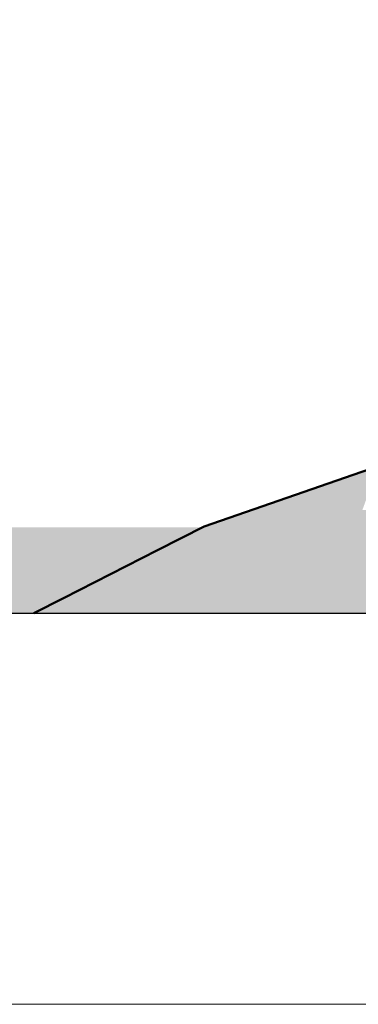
# Model space of a CAD drawing. Header units: millimetres. Extents: x -889928 to -835559, y 137213 to 158342.
# Tile 2 of 19: x -882489 to -877676, y 137213 to 151192. Entities that reach past the tile are written whole.
import ezdxf

# ---------------------------------------------------------------- set-up
doc = ezdxf.new("R2010")
doc.units = ezdxf.units.MM
doc.header["$XCLIPFRAME"] = 2
doc.linetypes.add('Tracejada', pattern=[6.35, 3.175, -3.175])
for name, color, linetype, lineweight in [('A-DETL', 90, 'Continuous', 50), ('A-DETL-GENF', 92, 'Continuous', 5), ('G-ANNO-REFR', 1, 'Tracejada', 5)]:
    doc.layers.add(name, color=color, linetype=linetype, lineweight=lineweight)
picture_1 = doc.add_image_def('image1.png', size_in_pixel=(1000, 904))
picture_2 = doc.add_image_def('image2.png', size_in_pixel=(1500, 1617))
picture_3 = doc.add_image_def('image3.png', size_in_pixel=(1556, 1639))

msp = doc.modelspace()

# ---------------------------------------------------------------- hatches: boundary and pattern name
at = {"layer": 'A-DETL-GENF'}
h = msp.add_hatch(dxfattribs=at)
h.set_pattern_fill('FP1_4', color=252, style=0, pattern_type=2)
h.set_pattern_definition([(315, (-853518.0179999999, 150500), (224.5064030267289, 0), [158.75, -158.75]), (315, (-853475.918, 150542.101), (224.5064030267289, 0), [158.75, -158.75]), (315, (-853433.817, 150584.201), (224.5064030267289, 0), [158.75, -158.75]), (45, (-853405.75, 150584.201), (0, 224.5064030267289), [158.75, -158.75]), (45, (-853363.65, 150542.101), (0, 224.5064030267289), [158.75, -158.75]), (45, (-853321.5490000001, 150500), (0, 224.5064030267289), [158.75, -158.75])])
h.paths.add_polyline_path([(-881868.1563905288, 142764.9880340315), (-876454.7816945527, 142764.9880340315), (-875306.6310642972, 143349.9999999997), (-872119.9514502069, 143349.9999999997), (-872119.9514502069, 146449.9999999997), (-867112.6972259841, 146449.9999999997), (-857089.4652259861, 149103.3333333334), (-852214.5418142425, 149103.3333333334), (-847783.6209569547, 149894.569200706), (-838286.7096309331, 149894.569200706), (-838286.7096309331, 152000), (-840115.2219360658, 152000), (-840115.2219360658, 151730.0000000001), (-841252.2831615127, 151781.567852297), (-842391.0933337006, 151822.3588043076), (-843533.669359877, 151852.3691805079), (-844657.7725782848, 151871.3225800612), (-845755.606979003, 151879.753143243), (-846893.0506067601, 151877.6946713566), (-847958.1526520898, 151866.2815400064), (-847958.1526520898, 152100.0000000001), (-850167.79975743, 152100.0000000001), (-852657.7882659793, 151472.8088897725), (-857093.5850254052, 151472.8088897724), (-857093.585025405, 151204.0913763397), (-857452.2963733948, 151113.9390534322), (-861924.9558678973, 151113.9390534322), (-861924.9558678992, 150920.1221771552), (-867339.7725615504, 149486.7208923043), (-869793.3222926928, 149486.7208923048), (-869793.3222926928, 149246.7208923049), (-871053.322292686, 149246.7208923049), (-871053.322292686, 149106.7208923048), (-875084.9514502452, 149106.7208923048), (-875084.9514502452, 144228.5536881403), (-877618.4373598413, 144228.5536881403), (-877391.89115558, 144850.9842688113), (-879868.9683678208, 143998.0581843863), (-882289.0047989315, 142764.9880340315)], flags=0)
msp.add_hatch(color=254, dxfattribs=at).paths.add_polyline_path([(-882641.6595157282, 142764.9880340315), (-882289.0047989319, 142764.9880340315), (-879894.004808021, 143985.3014809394), (-889928.2857404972, 143985.3014809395), (-889928.2857404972, 142764.9880340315), (-883133.3856548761, 142764.9880340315)], flags=0)

# ---------------------------------------------------------------- linework, layer by layer
at = {"layer": 'A-DETL'}
for p, q in [((-877391.8911555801, 144850.9842688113), (-879868.9683678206, 143998.0581843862)), ((-879868.9683678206, 143998.0581843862), (-880531.6466042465, 143660.4067581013)), ((-880531.6466042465, 143660.4067581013), (-881868.1563905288, 142979.4210084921)), ((-881868.1563905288, 142979.4210084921), (-882289.004798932, 142764.9880340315))]:
    msp.add_line(p, q, dxfattribs=at)

# ---------------------------------------------------------------- pictures from other files: only their frames are drawn
at = {"layer": 'G-ANNO-REFR'}
image = msp.add_image(picture_2, insert=(-859300.3538968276, 150581.4647173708), size_in_units=(3710.1449275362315, 4000), dxfattribs=at)
image.set_boundary_path([(-12382.71416155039, 4776.354744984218), (-12382.71416155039, -1520.890301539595), (8495.651790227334, -1520.890301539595), (8495.651790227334, 4776.354744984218), (-12382.71416155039, 4776.354744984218)])
image.dxf.flags = 15
image = msp.add_image(picture_3, insert=(-857492.6630033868, 150711.3201916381), size_in_units=(6644.067796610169, 6999.999999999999), dxfattribs=at)
image.set_boundary_path([(-7596.187783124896, 3499.312825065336), (-7596.187783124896, -148.0710891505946), (4497.859392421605, -148.0710891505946), (4497.859392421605, 3499.312825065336), (-7596.187783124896, 3499.312825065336)])
image.dxf.flags = 15
image = msp.add_image(picture_1, insert=(-862750.7762049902, 150912.3552457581), size_in_units=(5527.999999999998, 4999.999999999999), dxfattribs=at)
image.set_boundary_path([(-4916.308571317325, 2376.84006725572), (-4916.308571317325, -439.5901230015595), (4425.438115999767, -439.5901230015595), (4425.438115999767, 2376.84006725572), (-4916.308571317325, 2376.84006725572)])
image.dxf.flags = 15
image = msp.add_image(picture_2, insert=(-861813.7014903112, 149585.3727544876), size_in_units=(3197.8416324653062, 3447.67301000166), rotation=52.319511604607, dxfattribs=at)
image.dxf.v_pixel = (1.687444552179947, -1.303287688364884)
image.set_boundary_path([(-11872.41301600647, 7492.425606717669), (-6089.477710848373, 11958.32319186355), (8717.099355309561, -7210.415365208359), (2934.164050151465, -11676.31295035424), (-11872.41301600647, 7492.425606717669)])
image.dxf.flags = 15
image = msp.add_image(picture_2, insert=(-875571.2987174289, 144603.6743901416), size_in_units=(3197.8416324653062, 3447.67301000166), rotation=52.319511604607, dxfattribs=at)
image.dxf.v_pixel = (1.687444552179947, -1.303287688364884)
image.set_boundary_path([(-6078.453718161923, 3813.918422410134), (-295.5184130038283, 8279.816007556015), (14511.0586531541, -10888.92254951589), (8728.12334799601, -15354.82013466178), (-6078.453718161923, 3813.918422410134)])
image.dxf.flags = 15

doc.saveas('drawing.dxf')
